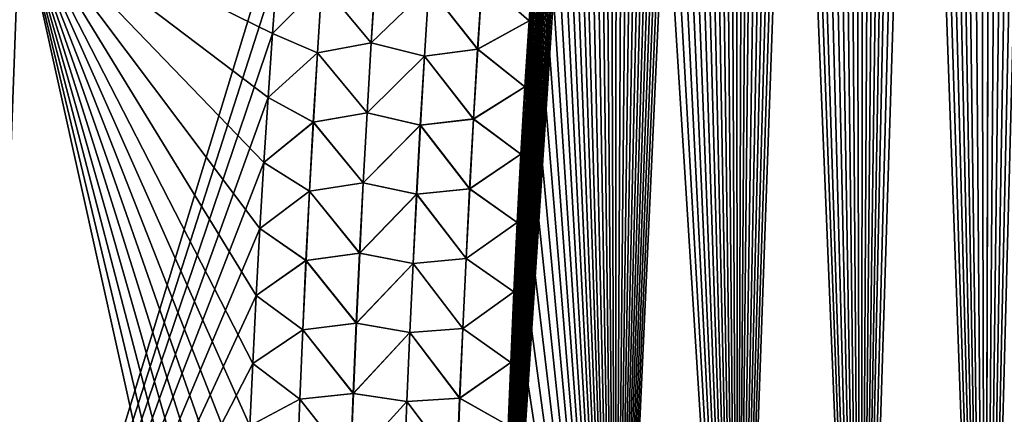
# Model space of a CAD drawing. Header units: metres. Extents: x -109 to 109, y -108 to 40.
# Tile 16 of 216: x -88.72 to -81.74, y -97.23 to -94.43. Entities that reach past the tile are written whole.
import ezdxf

# ---------------------------------------------------------------- set-up
doc = ezdxf.new("R2010")
doc.units = ezdxf.units.M
doc.layers.add('solid_K_24_42_18_000C86_XXX', color=7, linetype='CONTINUOUS')

msp = doc.modelspace()

# ---------------------------------------------------------------- linework, layer by layer
at = {"layer": 'solid_K_24_42_18_000C86_XXX'}
for points in [[(-81.873886, -102.054192, -21.027458), (-81.258781, -73.746315, -19.85836), (-81.121956, -73.4086, -19.809616)], [(-80.986244, -102.295151, -20.782845), (-81.873886, -102.054192, -21.027458), (-81.121956, -73.4086, -19.809616)], [(-81.873886, -102.054192, -21.027458), (-81.395668, -74.097366, -19.908751), (-81.258781, -73.746315, -19.85836)], [(-81.873886, -102.054192, -21.027458), (-81.532516, -74.462814, -19.960798), (-81.395668, -74.097366, -19.908751)], [(-81.873886, -102.054192, -21.027458), (-81.669357, -74.842308, -20.014511), (-81.532516, -74.462814, -19.960798)], [(-81.873886, -102.054192, -21.027458), (-81.806145, -75.236084, -20.069893), (-81.669357, -74.842308, -20.014511)], [(-80.986099, -102.295181, 20.782808), (-81.669487, -74.842667, 20.014563), (-81.806267, -75.236443, 20.069942)], [(-81.873779, -102.054222, 21.027426), (-81.806267, -75.236443, 20.069942), (-81.942848, -75.645752, 20.126991)], [(-81.873886, -102.054192, -21.027458), (-81.942726, -75.645386, -20.126942), (-81.806145, -75.236084, -20.069893)], [(-81.873779, -102.054222, 21.027426), (-80.986099, -102.295181, 20.782808), (-81.806267, -75.236443, 20.069942)], [(-82.755394, -101.765976, -21.318579), (-82.079102, -76.070297, -20.185665), (-81.942726, -75.645386, -20.126942)], [(-81.873886, -102.054192, -21.027458), (-82.755394, -101.765976, -21.318579), (-81.942726, -75.645386, -20.126942)], [(-81.873779, -102.054222, 21.027426), (-81.942848, -75.645752, 20.126991), (-82.079216, -76.070663, 20.185715)], [(-82.755394, -101.765976, -21.318579), (-82.215279, -76.510559, -20.246061), (-82.079102, -76.070297, -20.185665)], [(-81.873779, -102.054222, 21.027426), (-82.079216, -76.070663, 20.185715), (-82.215385, -76.510925, 20.246111)], [(-82.755394, -101.765976, -21.318579), (-82.317146, -76.851692, -20.292446), (-82.215279, -76.510559, -20.246061)], [(-81.873779, -102.054222, 21.027426), (-82.215385, -76.510925, 20.246111), (-82.317253, -76.852058, 20.292494)], [(-82.755394, -101.765976, -21.318579), (-82.418709, -77.202789, -20.33975), (-82.317146, -76.851692, -20.292446)], [(-81.873779, -102.054222, 21.027426), (-82.317253, -76.852058, 20.292494), (-82.418816, -77.203148, 20.3398)], [(-82.755394, -101.765976, -21.318579), (-82.520073, -77.563171, -20.387989), (-82.418709, -77.202789, -20.33975)], [(-81.873779, -102.054222, 21.027426), (-82.418816, -77.203148, 20.3398), (-82.52018, -77.56353, 20.388037)], [(-82.755394, -101.765976, -21.318579), (-82.621185, -77.933083, -20.437153), (-82.520073, -77.563171, -20.387989)], [(-81.873779, -102.054222, 21.027426), (-82.52018, -77.56353, 20.388037), (-82.621284, -77.933441, 20.437201)], [(-82.755394, -101.765976, -21.318579), (-82.721924, -78.313217, -20.487217), (-82.621185, -77.933083, -20.437153)], [(-81.873779, -102.054222, 21.027426), (-82.621284, -77.933441, 20.437201), (-82.722015, -78.313576, 20.487265)], [(-82.755318, -101.766006, 21.318554), (-82.722015, -78.313576, 20.487265), (-82.82225, -78.704636, 20.538206)], [(-82.755394, -101.765976, -21.318579), (-82.822166, -78.704277, -20.538158), (-82.721924, -78.313217, -20.487217)], [(-82.755318, -101.766006, 21.318554), (-81.873779, -102.054222, 21.027426), (-82.722015, -78.313576, 20.487265)], [(-83.629417, -101.428314, -21.657198), (-82.921989, -79.10582, -20.589993), (-82.822166, -78.704277, -20.538158)], [(-82.755394, -101.765976, -21.318579), (-83.629417, -101.428314, -21.657198), (-82.822166, -78.704277, -20.538158)], [(-82.755318, -101.766006, 21.318554), (-82.82225, -78.704636, 20.538206), (-82.922081, -79.106178, 20.590036)], [(-83.629417, -101.428314, -21.657198), (-83.021439, -79.51767, -20.642714), (-82.921989, -79.10582, -20.589993)], [(-82.755318, -101.766006, 21.318554), (-82.922081, -79.106178, 20.590036), (-83.021523, -79.518021, 20.642759)], [(-83.629417, -101.428314, -21.657198), (-83.120331, -79.94062, -20.696283), (-83.021439, -79.51767, -20.642714)], [(-82.755318, -101.766006, 21.318554), (-83.021523, -79.518021, 20.642759), (-83.120407, -79.940971, 20.696327)], [(-83.629417, -101.428314, -21.657198), (-83.218506, -80.375488, -20.750656), (-83.120331, -79.94062, -20.696283)], [(-82.755318, -101.766006, 21.318554), (-83.120407, -79.940971, 20.696327), (-83.218582, -80.375832, 20.7507)], [(-83.629417, -101.428314, -21.657198), (-83.315956, -80.822319, -20.805824), (-83.218506, -80.375488, -20.750656)], [(-82.755318, -101.766006, 21.318554), (-83.218582, -80.375832, 20.7507), (-83.316032, -80.822662, 20.805866)], [(-83.629417, -101.428314, -21.657198), (-83.412857, -81.280365, -20.861816), (-83.315956, -80.822319, -20.805824)], [(-82.755318, -101.766006, 21.318554), (-83.316032, -80.822662, 20.805866), (-83.412926, -81.280701, 20.861858)], [(-83.629417, -101.428314, -21.657198), (-83.48983, -81.655464, -20.907162), (-83.412857, -81.280365, -20.861816)], [(-82.755318, -101.766006, 21.318554), (-83.412926, -81.280701, 20.861858), (-83.489899, -81.6558, 20.907204)], [(-83.629417, -101.428314, -21.657198), (-83.566193, -82.038788, -20.952955), (-83.48983, -81.655464, -20.907162)], [(-82.755318, -101.766006, 21.318554), (-83.489899, -81.6558, 20.907204), (-83.566261, -82.039124, 20.952995)], [(-83.629379, -101.428329, 21.657183), (-83.566261, -82.039124, 20.952995), (-83.641899, -82.431137, 20.999195)], [(-83.629417, -101.428314, -21.657198), (-83.641838, -82.430809, -20.999157), (-83.566193, -82.038788, -20.952955)], [(-83.629379, -101.428329, 21.657183), (-82.755318, -101.766006, 21.318554), (-83.566261, -82.039124, 20.952995)], [(-84.493866, -101.038994, -22.044186), (-83.716843, -82.831253, -21.045784), (-83.641838, -82.430809, -20.999157)], [(-83.629417, -101.428314, -21.657198), (-84.493866, -101.038994, -22.044186), (-83.641838, -82.430809, -20.999157)], [(-83.629379, -101.428329, 21.657183), (-83.641899, -82.431137, 20.999195), (-83.716904, -82.831581, 21.045822)], [(-84.493866, -101.038994, -22.044186), (-83.791344, -83.239594, -21.092869), (-83.716843, -82.831253, -21.045784)], [(-83.629379, -101.428329, 21.657183), (-83.716904, -82.831581, 21.045822), (-83.791397, -83.239914, 21.092905)], [(-84.493866, -101.038994, -22.044186), (-83.865181, -83.656387, -21.140356), (-83.791344, -83.239594, -21.092869)], [(-83.629379, -101.428329, 21.657183), (-83.791397, -83.239914, 21.092905), (-83.865234, -83.6567, 21.14039)], [(-84.493866, -101.038994, -22.044186), (-83.938202, -84.082191, -21.188185), (-83.865181, -83.656387, -21.140356)], [(-83.629379, -101.428329, 21.657183), (-83.865234, -83.6567, 21.14039), (-83.938248, -84.082497, 21.188219)], [(-84.493866, -101.038994, -22.044186), (-84.010246, -84.51757, -21.236294), (-83.938202, -84.082191, -21.188185)], [(-83.629379, -101.428329, 21.657183), (-83.938248, -84.082497, 21.188219), (-84.0103, -84.517868, 21.236328)], [(-84.493866, -101.038994, -22.044186), (-84.081284, -84.962692, -21.28466), (-84.010246, -84.51757, -21.236294)], [(-83.629379, -101.428329, 21.657183), (-84.0103, -84.517868, 21.236328), (-84.081337, -84.96299, 21.284693)], [(-84.493866, -101.038994, -22.044186), (-84.151619, -85.416588, -21.333376), (-84.081284, -84.962692, -21.28466)], [(-83.629379, -101.428329, 21.657183), (-84.081337, -84.96299, 21.284693), (-84.151665, -85.416878, 21.333406)], [(-84.493866, -101.038994, -22.044186), (-84.221085, -85.879738, -21.382374), (-84.151619, -85.416588, -21.333376)], [(-83.629379, -101.428329, 21.657183), (-84.151665, -85.416878, 21.333406), (-84.221123, -85.88002, 21.382404)], [(-84.493866, -101.038994, -22.044186), (-84.289474, -86.352791, -21.431564), (-84.221085, -85.879738, -21.382374)], [(-83.629379, -101.428329, 21.657183), (-84.221123, -85.88002, 21.382404), (-84.289513, -86.353065, 21.431593)], [(-84.493866, -101.038994, -22.044186), (-84.356583, -86.836403, -21.480858), (-84.289474, -86.352791, -21.431564)], [(-83.629379, -101.428329, 21.657183), (-84.289513, -86.353065, 21.431593), (-84.356621, -86.836678, 21.480886)], [(-84.493866, -101.038994, -22.044186), (-84.422241, -87.331154, -21.53017), (-84.356583, -86.836403, -21.480858)], [(-83.629379, -101.428329, 21.657183), (-84.356621, -86.836678, 21.480886), (-84.422272, -87.331413, 21.530197)], [(-84.493866, -101.038994, -22.044186), (-84.486832, -87.835938, -21.579638), (-84.422241, -87.331154, -21.53017)], [(-83.629379, -101.428329, 21.657183), (-84.422272, -87.331413, 21.530197), (-84.486862, -87.836189, 21.579662)], [(-84.493851, -101.039001, 22.04418), (-84.486862, -87.836189, 21.579662), (-84.539848, -88.264557, 21.620981)], [(-84.493866, -101.038994, -22.044186), (-84.539818, -88.264313, -21.620958), (-84.486832, -87.835938, -21.579638)], [(-84.493851, -101.039001, 22.04418), (-83.629379, -101.428329, 21.657183), (-84.486862, -87.836189, 21.579662)], [(-85.346046, -100.596848, -22.480244), (-84.591873, -88.700188, -21.662287), (-84.539818, -88.264313, -21.620958)], [(-84.493866, -101.038994, -22.044186), (-85.346046, -100.596848, -22.480244), (-84.539818, -88.264313, -21.620958)], [(-84.493851, -101.039001, 22.04418), (-84.539848, -88.264557, 21.620981), (-84.591904, -88.700424, 21.66231)], [(-85.346046, -100.596848, -22.480244), (-84.64283, -89.144005, -21.703548), (-84.591873, -88.700188, -21.662287)], [(-84.493851, -101.039001, 22.04418), (-84.591904, -88.700424, 21.66231), (-84.64286, -89.144241, 21.703569)], [(-85.346046, -100.596848, -22.480244), (-84.692528, -89.596237, -21.744661), (-84.64283, -89.144005, -21.703548)], [(-84.493851, -101.039001, 22.04418), (-84.64286, -89.144241, 21.703569), (-84.692551, -89.596458, 21.74468)], [(-85.346046, -100.596848, -22.480244), (-84.740814, -90.057297, -21.785549), (-84.692528, -89.596237, -21.744661)], [(-84.493851, -101.039001, 22.04418), (-84.692551, -89.596458, 21.74468), (-84.740829, -90.057518, 21.785568)], [(-85.346046, -100.596848, -22.480244), (-84.788033, -90.526337, -21.826349), (-84.740814, -90.057297, -21.785549)], [(-84.493851, -101.039001, 22.04418), (-84.740829, -90.057518, 21.785568), (-84.788055, -90.52655, 21.826366)], [(-85.346046, -100.596848, -22.480244), (-84.827744, -90.934517, -21.861275), (-84.788033, -90.526337, -21.826349)], [(-84.493851, -101.039001, 22.04418), (-84.788055, -90.52655, 21.826366), (-84.827759, -90.934723, 21.861292)], [(-85.346046, -100.596848, -22.480244), (-84.866592, -91.34874, -21.896088), (-84.827744, -90.934517, -21.861275)], [(-84.493851, -101.039001, 22.04418), (-84.827759, -90.934723, 21.861292), (-84.866608, -91.34893, 21.896103)], [(-85.346046, -100.596848, -22.480244), (-84.904442, -91.769333, -21.930714), (-84.866592, -91.34874, -21.896088)], [(-84.493851, -101.039001, 22.04418), (-84.866608, -91.34893, 21.896103), (-84.904457, -91.769516, 21.930729)], [(-85.346046, -100.596848, -22.480244), (-84.941154, -92.196648, -21.965086), (-84.904442, -91.769333, -21.930714)], [(-84.493851, -101.039001, 22.04418), (-84.904457, -91.769516, 21.930729), (-84.94117, -92.196823, 21.965099)], [(-85.346046, -100.596848, -22.480244), (-84.976585, -92.631027, -21.999128), (-84.941154, -92.196648, -21.965086)], [(-84.493851, -101.039001, 22.04418), (-84.94117, -92.196823, 21.965099), (-84.976593, -92.631195, 21.999142)], [(-85.346046, -100.596848, -22.480244), (-85.01059, -93.072823, -22.032768), (-84.976585, -92.631027, -21.999128)], [(-84.493851, -101.039001, 22.04418), (-84.976593, -92.631195, 21.999142), (-85.010605, -93.072983, 22.03278)], [(-85.346046, -100.596848, -22.480244), (-85.043373, -93.521622, -22.066086), (-85.01059, -93.072823, -22.032768)], [(-84.493851, -101.039001, 22.04418), (-85.010605, -93.072983, 22.03278), (-85.043388, -93.521774, 22.066097)], [(-85.346046, -100.596848, -22.480244), (-85.075264, -93.9767, -22.099226), (-85.043373, -93.521622, -22.066086)], [(-84.493851, -101.039001, 22.04418), (-85.043388, -93.521774, 22.066097), (-85.075272, -93.976845, 22.099236)], [(-88.974266, -100.564568, 21.606056), (-88.716835, -93.64727, 21.160145), (-90.48597, -93.64183, 20.034172)], [(-88.974266, -100.564568, -21.606056), (-88.716866, -93.64727, -21.160128), (-86.857124, -93.64196, -22.129305)], [(-86.891571, -94.082184, -22.162102), (-88.974266, -100.564568, -21.606056), (-86.857124, -93.64196, -22.129305)], [(-88.974266, -100.564568, 21.606056), (-87.183487, -100.56456, 22.545332), (-88.716835, -93.64727, 21.160145)], [(-86.924561, -94.528847, 22.19451), (-86.891571, -94.082191, 22.162102), (-88.716835, -93.64727, 21.160145)], [(-86.955978, -94.982269, 22.22654), (-86.924561, -94.528847, 22.19451), (-88.716835, -93.64727, 21.160145)], [(-86.985733, -95.442795, 22.258194), (-86.955978, -94.982269, 22.22654), (-88.716835, -93.64727, 21.160145)], [(-87.013695, -95.910751, 22.289478), (-86.985733, -95.442795, 22.258194), (-88.716835, -93.64727, 21.160145)], [(-87.039787, -96.386353, 22.320358), (-87.013695, -95.910751, 22.289478), (-88.716835, -93.64727, 21.160145)], [(-87.064095, -96.869011, 22.350655), (-87.039787, -96.386353, 22.320358), (-88.716835, -93.64727, 21.160145)], [(-87.084503, -97.311096, 22.377455), (-87.064095, -96.869011, 22.350655), (-88.716835, -93.64727, 21.160145)], [(-87.103401, -97.758858, 22.403656), (-87.084503, -97.311096, 22.377455), (-88.716835, -93.64727, 21.160145)], [(-87.120766, -98.212296, 22.429205), (-87.103401, -97.758858, 22.403656), (-88.716835, -93.64727, 21.160145)], [(-87.136566, -98.67141, 22.454054), (-87.120766, -98.212296, 22.429205), (-88.716835, -93.64727, 21.160145)], [(-87.150764, -99.136192, 22.478146), (-87.136566, -98.67141, 22.454054), (-88.716835, -93.64727, 21.160145)], [(-87.163345, -99.606651, 22.501427), (-87.150764, -99.136192, 22.478146), (-88.716835, -93.64727, 21.160145)], [(-87.174263, -100.082779, 22.52384), (-87.163345, -99.606651, 22.501427), (-88.716835, -93.64727, 21.160145)], [(-87.183487, -100.56456, 22.545332), (-87.174263, -100.082779, 22.52384), (-88.716835, -93.64727, 21.160145)], [(-85.439583, -94.146469, 22.261616), (-85.106071, -94.438606, 22.132095), (-85.075272, -93.976845, 22.099236)], [(-85.43869, -94.146561, -22.261337), (-85.075264, -93.9767, -22.099226), (-85.106056, -94.438469, -22.132086)], [(-85.346046, -100.596848, -22.480244), (-85.106056, -94.438469, -22.132086), (-85.075264, -93.9767, -22.099226)], [(-84.493851, -101.039001, 22.04418), (-85.075272, -93.976845, 22.099236), (-85.106071, -94.438606, 22.132095)], [(-86.891571, -94.082184, -22.162102), (-86.924561, -94.528839, -22.19451), (-88.974266, -100.564568, -21.606056)], [(-86.575363, -94.175125, -22.287748), (-86.924561, -94.528839, -22.19451), (-86.891571, -94.082184, -22.162102)], [(-86.576126, -94.175087, 22.287535), (-86.891571, -94.082191, 22.162102), (-86.924561, -94.528847, 22.19451)], [(-86.225502, -94.594688, 22.383528), (-86.194069, -94.097969, 22.346609), (-86.576126, -94.175087, 22.287535)], [(-86.575363, -94.175125, -22.287748), (-86.193192, -94.09803, -22.34668), (-86.224602, -94.594749, -22.383596)], [(-85.817856, -94.200089, 22.346212), (-86.194069, -94.097969, 22.346609), (-86.225502, -94.594688, 22.383528)], [(-86.224602, -94.594749, -22.383596), (-86.193192, -94.09803, -22.34668), (-85.81694, -94.200157, -22.346109)], [(-85.471046, -94.640663, 22.296871), (-85.439583, -94.146469, 22.261616), (-85.817856, -94.200089, 22.346212)], [(-85.81694, -94.200157, -22.346109), (-85.43869, -94.146561, -22.261337), (-85.470139, -94.640747, -22.296585)], [(-85.471046, -94.640663, 22.296871), (-85.106071, -94.438606, 22.132095), (-85.439583, -94.146469, 22.261616)], [(-85.470139, -94.640747, -22.296585), (-85.43869, -94.146561, -22.261337), (-85.106056, -94.438469, -22.132086)], [(-86.606934, -94.665672, 22.324495), (-86.576126, -94.175087, 22.287535), (-86.924561, -94.528847, 22.19451)], [(-86.60614, -94.66571, -22.324713), (-86.924561, -94.528839, -22.19451), (-86.575363, -94.175125, -22.287748)], [(-86.225502, -94.594688, 22.383528), (-86.576126, -94.175087, 22.287535), (-86.606934, -94.665672, 22.324495)], [(-86.60614, -94.66571, -22.324713), (-86.575363, -94.175125, -22.287748), (-86.224602, -94.594749, -22.383596)], [(-85.848534, -94.689468, 22.381676), (-85.817856, -94.200089, 22.346212), (-86.225502, -94.594688, 22.383528)], [(-86.224602, -94.594749, -22.383596), (-85.81694, -94.200157, -22.346109), (-85.847603, -94.689537, -22.381569)], [(-85.471046, -94.640663, 22.296871), (-85.817856, -94.200089, 22.346212), (-85.848534, -94.689468, 22.381676)], [(-85.847603, -94.689537, -22.381569), (-85.81694, -94.200157, -22.346109), (-85.470139, -94.640747, -22.296585)], [(-85.471046, -94.640663, 22.296871), (-85.135574, -94.907478, 22.164576), (-85.106071, -94.438606, 22.132095)], [(-85.470139, -94.640747, -22.296585), (-85.106056, -94.438469, -22.132086), (-85.135567, -94.907356, -22.164566)], [(-85.346046, -100.596848, -22.480244), (-85.135567, -94.907356, -22.164566), (-85.106056, -94.438469, -22.132086)], [(-84.493851, -101.039001, 22.04418), (-85.106071, -94.438606, 22.132095), (-85.135574, -94.907478, 22.164576)], [(-86.924561, -94.528839, -22.19451), (-86.955978, -94.982254, -22.226538), (-88.974266, -100.564568, -21.606056)], [(-86.60614, -94.66571, -22.324713), (-86.955978, -94.982254, -22.226538), (-86.924561, -94.528839, -22.19451)], [(-86.606934, -94.665672, 22.324495), (-86.924561, -94.528847, 22.19451), (-86.955978, -94.982269, 22.22654)], [(-86.254913, -95.091614, 22.419273), (-86.225502, -94.594688, 22.383528), (-86.606934, -94.665672, 22.324495)], [(-86.60614, -94.66571, -22.324713), (-86.224602, -94.594749, -22.383596), (-86.253998, -95.091667, -22.419344)], [(-85.848534, -94.689468, 22.381676), (-86.225502, -94.594688, 22.383528), (-86.254913, -95.091614, 22.419273)], [(-86.253998, -95.091667, -22.419344), (-86.224602, -94.594749, -22.383596), (-85.847603, -94.689537, -22.381569)], [(-86.635773, -95.156441, 22.36027), (-86.606934, -94.665672, 22.324495), (-86.955978, -94.982269, 22.22654)], [(-86.634949, -95.156471, -22.360493), (-86.955978, -94.982254, -22.226538), (-86.60614, -94.66571, -22.324713)], [(-86.254913, -95.091614, 22.419273), (-86.606934, -94.665672, 22.324495), (-86.635773, -95.156441, 22.36027)], [(-86.634949, -95.156471, -22.360493), (-86.60614, -94.66571, -22.324713), (-86.253998, -95.091667, -22.419344)], [(-85.877243, -95.179054, 22.416044), (-85.848534, -94.689468, 22.381676), (-86.254913, -95.091614, 22.419273)], [(-86.253998, -95.091667, -22.419344), (-85.847603, -94.689537, -22.381569), (-85.876297, -95.179123, -22.415934)], [(-85.500488, -95.135071, 22.331057), (-85.848534, -94.689468, 22.381676), (-85.877243, -95.179054, 22.416044)], [(-85.876297, -95.179123, -22.415934), (-85.847603, -94.689537, -22.381569), (-85.499565, -95.135147, -22.330763)], [(-85.500488, -95.135071, 22.331057), (-85.471046, -94.640663, 22.296871), (-85.848534, -94.689468, 22.381676)], [(-85.847603, -94.689537, -22.381569), (-85.470139, -94.640747, -22.296585), (-85.499565, -95.135147, -22.330763)], [(-85.500488, -95.135071, 22.331057), (-85.135574, -94.907478, 22.164576), (-85.471046, -94.640663, 22.296871)], [(-85.499565, -95.135147, -22.330763), (-85.470139, -94.640747, -22.296585), (-85.135567, -94.907356, -22.164566)], [(-85.500488, -95.135071, 22.331057), (-85.163582, -95.383881, 22.196571), (-85.135574, -94.907478, 22.164576)], [(-85.499565, -95.135147, -22.330763), (-85.135567, -94.907356, -22.164566), (-85.163582, -95.383766, -22.196564)], [(-85.346046, -100.596848, -22.480244), (-85.163582, -95.383766, -22.196564), (-85.135567, -94.907356, -22.164566)], [(-84.493851, -101.039001, 22.04418), (-85.135574, -94.907478, 22.164576), (-85.163582, -95.383881, 22.196571)], [(-86.955978, -94.982254, -22.226538), (-86.985733, -95.442772, -22.258194), (-88.974266, -100.564568, -21.606056)], [(-86.634949, -95.156471, -22.360493), (-86.985733, -95.442772, -22.258194), (-86.955978, -94.982254, -22.226538)], [(-86.635773, -95.156441, 22.36027), (-86.955978, -94.982269, 22.22654), (-86.985733, -95.442795, 22.258194)], [(-86.282326, -95.588722, 22.453844), (-86.254913, -95.091614, 22.419273), (-86.635773, -95.156441, 22.36027)], [(-86.634949, -95.156471, -22.360493), (-86.253998, -95.091667, -22.419344), (-86.28138, -95.588768, -22.453913)], [(-85.877243, -95.179054, 22.416044), (-86.254913, -95.091614, 22.419273), (-86.282326, -95.588722, 22.453844)], [(-86.28138, -95.588768, -22.453913), (-86.253998, -95.091667, -22.419344), (-85.876297, -95.179123, -22.415934)], [(-86.662651, -95.647385, 22.394854), (-86.635773, -95.156441, 22.36027), (-86.985733, -95.442795, 22.258194)], [(-86.661804, -95.647415, -22.395082), (-86.985733, -95.442772, -22.258194), (-86.634949, -95.156471, -22.360493)], [(-86.282326, -95.588722, 22.453844), (-86.635773, -95.156441, 22.36027), (-86.662651, -95.647385, 22.394854)], [(-86.661804, -95.647415, -22.395082), (-86.634949, -95.156471, -22.360493), (-86.28138, -95.588768, -22.453913)], [(-85.904007, -95.668823, 22.449314), (-85.877243, -95.179054, 22.416044), (-86.282326, -95.588722, 22.453844)], [(-86.28138, -95.588768, -22.453913), (-85.876297, -95.179123, -22.415934), (-85.903038, -95.668892, -22.4492)], [(-85.527924, -95.629677, 22.364164), (-85.877243, -95.179054, 22.416044), (-85.904007, -95.668823, 22.449314)], [(-85.903038, -95.668892, -22.4492), (-85.876297, -95.179123, -22.415934), (-85.526993, -95.629753, -22.363865)], [(-85.527924, -95.629677, 22.364164), (-85.500488, -95.135071, 22.331057), (-85.877243, -95.179054, 22.416044)], [(-85.876297, -95.179123, -22.415934), (-85.499565, -95.135147, -22.330763), (-85.526993, -95.629753, -22.363865)], [(-85.527924, -95.629677, 22.364164), (-85.163582, -95.383881, 22.196571), (-85.500488, -95.135071, 22.331057)], [(-85.526993, -95.629753, -22.363865), (-85.499565, -95.135147, -22.330763), (-85.163582, -95.383766, -22.196564)], [(-85.527924, -95.629677, 22.364164), (-85.189911, -95.86824, 22.227978), (-85.163582, -95.383881, 22.196571)], [(-85.526993, -95.629753, -22.363865), (-85.163582, -95.383766, -22.196564), (-85.189903, -95.868134, -22.22797)], [(-85.346046, -100.596848, -22.480244), (-85.189903, -95.868134, -22.22797), (-85.163582, -95.383766, -22.196564)], [(-84.493851, -101.039001, 22.04418), (-85.163582, -95.383881, 22.196571), (-85.189911, -95.86824, 22.227978)], [(-86.985733, -95.442772, -22.258194), (-87.013695, -95.910728, -22.289476), (-88.974266, -100.564568, -21.606056)], [(-86.661804, -95.647415, -22.395082), (-87.013695, -95.910728, -22.289476), (-86.985733, -95.442772, -22.258194)], [(-86.662651, -95.647385, 22.394854), (-86.985733, -95.442795, 22.258194), (-87.013695, -95.910751, 22.289478)], [(-86.307747, -96.086006, 22.48723), (-86.282326, -95.588722, 22.453844), (-86.662651, -95.647385, 22.394854)], [(-86.661804, -95.647415, -22.395082), (-86.28138, -95.588768, -22.453913), (-86.306786, -96.086052, -22.487301)], [(-85.904007, -95.668823, 22.449314), (-86.282326, -95.588722, 22.453844), (-86.307747, -96.086006, 22.48723)], [(-86.306786, -96.086052, -22.487301), (-86.28138, -95.588768, -22.453913), (-85.903038, -95.668892, -22.4492)], [(-86.687592, -96.138496, 22.42824), (-86.662651, -95.647385, 22.394854), (-87.013695, -95.910751, 22.289478)], [(-86.686722, -96.138527, -22.428474), (-87.013695, -95.910728, -22.289476), (-86.661804, -95.647415, -22.395082)], [(-86.307747, -96.086006, 22.48723), (-86.662651, -95.647385, 22.394854), (-86.687592, -96.138496, 22.42824)], [(-86.686722, -96.138527, -22.428474), (-86.661804, -95.647415, -22.395082), (-86.306786, -96.086052, -22.487301)], [(-85.928841, -96.158775, 22.481478), (-85.904007, -95.668823, 22.449314), (-86.307747, -96.086006, 22.48723)], [(-86.306786, -96.086052, -22.487301), (-85.903038, -95.668892, -22.4492), (-85.927856, -96.158836, -22.481359)], [(-85.553383, -96.124481, 22.396187), (-85.904007, -95.668823, 22.449314), (-85.928841, -96.158775, 22.481478)], [(-85.927856, -96.158836, -22.481359), (-85.903038, -95.668892, -22.4492), (-85.552429, -96.12455, -22.39588)], [(-85.553383, -96.124481, 22.396187), (-85.527924, -95.629677, 22.364164), (-85.904007, -95.668823, 22.449314)], [(-85.903038, -95.668892, -22.4492), (-85.526993, -95.629753, -22.363865), (-85.552429, -96.12455, -22.39588)], [(-85.553383, -96.124481, 22.396187), (-85.189911, -95.86824, 22.227978), (-85.527924, -95.629677, 22.364164)], [(-85.552429, -96.12455, -22.39588), (-85.526993, -95.629753, -22.363865), (-85.189903, -95.868134, -22.22797)], [(-85.553383, -96.124481, 22.396187), (-85.214348, -96.36097, 22.25869), (-85.189911, -95.86824, 22.227978)], [(-85.552429, -96.12455, -22.39588), (-85.189903, -95.868134, -22.22797), (-85.214348, -96.360878, -22.258684)], [(-85.346046, -100.596848, -22.480244), (-85.214348, -96.360878, -22.258684), (-85.189903, -95.868134, -22.22797)], [(-84.493851, -101.039001, 22.04418), (-85.189911, -95.86824, 22.227978), (-85.214348, -96.36097, 22.25869)], [(-87.013695, -95.910728, -22.289476), (-87.039787, -96.386314, -22.320356), (-88.974266, -100.564568, -21.606056)], [(-86.686722, -96.138527, -22.428474), (-87.039787, -96.386314, -22.320356), (-87.013695, -95.910728, -22.289476)], [(-86.687592, -96.138496, 22.42824), (-87.013695, -95.910751, 22.289478), (-87.039787, -96.386353, 22.320358)], [(-86.3312, -96.583458, 22.51943), (-86.307747, -96.086006, 22.48723), (-86.687592, -96.138496, 22.42824)], [(-86.686722, -96.138527, -22.428474), (-86.306786, -96.086052, -22.487301), (-86.330223, -96.583504, -22.519499)], [(-85.928841, -96.158775, 22.481478), (-86.307747, -96.086006, 22.48723), (-86.3312, -96.583458, 22.51943)], [(-86.330223, -96.583504, -22.519499), (-86.306786, -96.086052, -22.487301), (-85.927856, -96.158836, -22.481359)], [(-86.710609, -96.629761, 22.460428), (-86.687592, -96.138496, 22.42824), (-87.039787, -96.386353, 22.320358)], [(-86.709709, -96.629791, -22.460669), (-87.039787, -96.386314, -22.320356), (-86.686722, -96.138527, -22.428474)], [(-86.3312, -96.583458, 22.51943), (-86.687592, -96.138496, 22.42824), (-86.710609, -96.629761, 22.460428)], [(-86.709709, -96.629791, -22.460669), (-86.686722, -96.138527, -22.428474), (-86.330223, -96.583504, -22.519499)], [(-85.951759, -96.648895, 22.512529), (-85.928841, -96.158775, 22.481478), (-86.3312, -96.583458, 22.51943)], [(-86.330223, -96.583504, -22.519499), (-85.927856, -96.158836, -22.481359), (-85.95076, -96.648949, -22.512407)], [(-85.576866, -96.619461, 22.42712), (-85.928841, -96.158775, 22.481478), (-85.951759, -96.648895, 22.512529)], [(-85.95076, -96.648949, -22.512407), (-85.927856, -96.158836, -22.481359), (-85.575897, -96.61953, -22.426807)], [(-85.576866, -96.619461, 22.42712), (-85.553383, -96.124481, 22.396187), (-85.928841, -96.158775, 22.481478)], [(-85.927856, -96.158836, -22.481359), (-85.552429, -96.12455, -22.39588), (-85.575897, -96.61953, -22.426807)], [(-85.576866, -96.619461, 22.42712), (-85.214348, -96.36097, 22.25869), (-85.553383, -96.124481, 22.396187)], [(-85.575897, -96.61953, -22.426807), (-85.552429, -96.12455, -22.39588), (-85.214348, -96.360878, -22.258684)], [(-85.576866, -96.619461, 22.42712), (-85.236763, -96.862381, 22.288628), (-85.214348, -96.36097, 22.25869)], [(-85.575897, -96.61953, -22.426807), (-85.214348, -96.360878, -22.258684), (-85.236755, -96.862297, -22.288624)], [(-85.346046, -100.596848, -22.480244), (-85.236755, -96.862297, -22.288624), (-85.214348, -96.360878, -22.258684)], [(-84.493851, -101.039001, 22.04418), (-85.214348, -96.36097, 22.25869), (-85.236763, -96.862381, 22.288628)], [(-87.039787, -96.386314, -22.320356), (-87.064095, -96.868973, -22.350653), (-88.974266, -100.564568, -21.606056)], [(-86.709709, -96.629791, -22.460669), (-87.064095, -96.868973, -22.350653), (-87.039787, -96.386314, -22.320356)], [(-86.710609, -96.629761, 22.460428), (-87.039787, -96.386353, 22.320358), (-87.064095, -96.869011, 22.350655)], [(-86.352699, -97.08107, 22.55044), (-86.3312, -96.583458, 22.51943), (-86.710609, -96.629761, 22.460428)], [(-86.709709, -96.629791, -22.460669), (-86.330223, -96.583504, -22.519499), (-86.351692, -97.081116, -22.550508)], [(-85.951759, -96.648895, 22.512529), (-86.3312, -96.583458, 22.51943), (-86.352699, -97.08107, 22.55044)], [(-86.351692, -97.081116, -22.550508), (-86.330223, -96.583504, -22.519499), (-85.95076, -96.648949, -22.512407)], [(-86.73172, -97.121185, 22.491411), (-86.710609, -96.629761, 22.460428), (-87.064095, -96.869011, 22.350655)], [(-86.730789, -97.121208, -22.491657), (-87.064095, -96.868973, -22.350653), (-86.709709, -96.629791, -22.460669)], [(-86.352699, -97.08107, 22.55044), (-86.710609, -96.629761, 22.460428), (-86.73172, -97.121185, 22.491411)], [(-86.730789, -97.121208, -22.491657), (-86.709709, -96.629791, -22.460669), (-86.351692, -97.081116, -22.550508)], [(-85.972771, -97.139168, 22.542469), (-85.951759, -96.648895, 22.512529), (-86.352699, -97.08107, 22.55044)], [(-86.351692, -97.081116, -22.550508), (-85.95076, -96.648949, -22.512407), (-85.971756, -97.139221, -22.542343)], [(-85.598389, -97.114601, 22.456961), (-85.951759, -96.648895, 22.512529), (-85.972771, -97.139168, 22.542469)], [(-85.971756, -97.139221, -22.542343), (-85.95076, -96.648949, -22.512407), (-85.597404, -97.11467, -22.45664)], [(-85.598389, -97.114601, 22.456961), (-85.576866, -96.619461, 22.42712), (-85.951759, -96.648895, 22.512529)], [(-85.95076, -96.648949, -22.512407), (-85.575897, -96.61953, -22.426807), (-85.597404, -97.11467, -22.45664)], [(-85.598389, -97.114601, 22.456961), (-85.236763, -96.862381, 22.288628), (-85.576866, -96.619461, 22.42712)], [(-85.597404, -97.11467, -22.45664), (-85.575897, -96.61953, -22.426807), (-85.236755, -96.862297, -22.288624)], [(-87.064095, -96.868973, -22.350653), (-87.084496, -97.311058, -22.377453), (-88.974266, -100.564568, -21.606056)], [(-86.730789, -97.121208, -22.491657), (-87.084496, -97.311058, -22.377453), (-87.064095, -96.868973, -22.350653)], [(-85.598389, -97.114601, 22.456961), (-85.254921, -97.3078, 22.314285), (-85.236763, -96.862381, 22.288628)], [(-85.597404, -97.11467, -22.45664), (-85.236755, -96.862297, -22.288624), (-85.254921, -97.307724, -22.314281)], [(-85.346046, -100.596848, -22.480244), (-85.254921, -97.307724, -22.314281), (-85.236755, -96.862297, -22.288624)], [(-84.493851, -101.039001, 22.04418), (-85.236763, -96.862381, 22.288628), (-85.254921, -97.3078, 22.314285)], [(-86.73172, -97.121185, 22.491411), (-87.064095, -96.869011, 22.350655), (-87.084503, -97.311096, 22.377455)], [(-86.750923, -97.61274, 22.521189), (-86.73172, -97.121185, 22.491411), (-87.084503, -97.311096, 22.377455)], [(-86.749969, -97.61277, -22.521439), (-87.084496, -97.311058, -22.377453), (-86.730789, -97.121208, -22.491657)], [(-86.372246, -97.578835, 22.580256), (-86.73172, -97.121185, 22.491411), (-86.750923, -97.61274, 22.521189)], [(-86.749969, -97.61277, -22.521439), (-86.730789, -97.121208, -22.491657), (-86.371223, -97.578873, -22.580322)], [(-86.372246, -97.578835, 22.580256), (-86.352699, -97.08107, 22.55044), (-86.73172, -97.121185, 22.491411)], [(-86.730789, -97.121208, -22.491657), (-86.351692, -97.081116, -22.550508), (-86.371223, -97.578873, -22.580322)], [(-85.972771, -97.139168, 22.542469), (-86.352699, -97.08107, 22.55044), (-86.372246, -97.578835, 22.580256)], [(-85.99189, -97.629593, 22.571291), (-85.972771, -97.139168, 22.542469), (-86.372246, -97.578835, 22.580256)], [(-86.371223, -97.578873, -22.580322), (-86.351692, -97.081116, -22.550508), (-85.971756, -97.139221, -22.542343)], [(-86.371223, -97.578873, -22.580322), (-85.971756, -97.139221, -22.542343), (-85.990852, -97.629646, -22.571161)], [(-85.617958, -97.609909, 22.485704), (-85.972771, -97.139168, 22.542469), (-85.99189, -97.629593, 22.571291)], [(-85.990852, -97.629646, -22.571161), (-85.971756, -97.139221, -22.542343), (-85.616959, -97.60997, -22.485378)], [(-85.617958, -97.609909, 22.485704), (-85.598389, -97.114601, 22.456961), (-85.972771, -97.139168, 22.542469)], [(-85.971756, -97.139221, -22.542343), (-85.597404, -97.11467, -22.45664), (-85.616959, -97.60997, -22.485378)], [(-85.617958, -97.609909, 22.485704), (-85.254921, -97.3078, 22.314285), (-85.598389, -97.114601, 22.456961)], [(-85.616959, -97.60997, -22.485378), (-85.597404, -97.11467, -22.45664), (-85.254921, -97.307724, -22.314281)]]:
    msp.add_3dface(points, dxfattribs=at)

doc.saveas('drawing.dxf')
